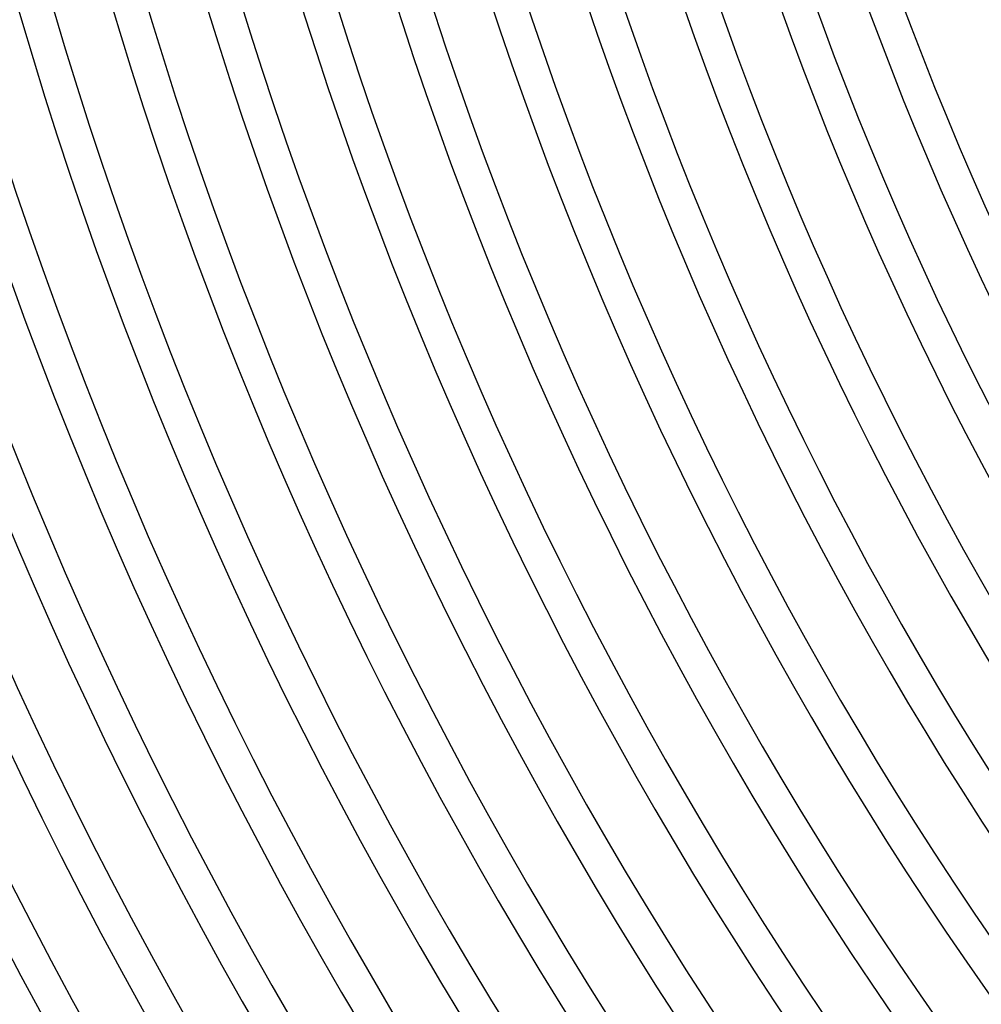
# Model space of a CAD drawing. Header units: millimetres. Extents: x -660 to 660, y -630 to 630.
# Tile 8 of 125: x -476 to -362, y -256 to -139. Entities that reach past the tile are written whole.
import ezdxf

# ---------------------------------------------------------------- set-up
doc = ezdxf.new("R2010")
doc.units = ezdxf.units.MM
doc.layers.add('THICK', color=7, linetype='Continuous')

msp = doc.modelspace()

# ---------------------------------------------------------------- linework, layer by layer
at = {"layer": 'THICK'}
for radius, start, end in [(581.75, 180.19696, 215.80302), (577.75, 180.14941, 215.85058), (571, 180.2007, 215.7993), (567, 180.1604, 215.8396), (560.25, 180.2045, 215.7955), (556.25, 180.1708, 215.8292), (549.5, 180.2085, 215.7915), (545.5, 180.1808, 215.8192), (538.75, 180.2127, 215.7873), (534.75, 180.1903, 215.8097), (528, 180.217, 215.783), (524, 180.1995, 215.8006), (517.25, 180.2215, 215.7784), (513.25, 180.2083, 215.7917), (506.5, 180.2262, 215.7737), (502.5, 180.2167, 215.7833), (495.75, 180.2312, 215.7689), (491.75, 180.2249, 215.7751), (485, 180.2363, 215.7637), (481, 180.2328, 215.7672), (474.25, 180.2417, 215.7584), (470.25, 180.2405, 215.7595), (463.5, 180.2472, 215.7528), (459.5, 180.2478, 215.7522), (452.75, 180.2531, 215.7469), (448.75, 180.2548, 215.7452), (442, 180.2592, 215.7407), (438, 180.2616, 215.7384), (431.25, 180.2657, 215.7343), (427.25, 180.268, 215.732), (420.5, 180.2725, 215.7275), (416.5, 180.2741, 215.7259), (409.75, 180.2796, 215.7203), (405.75, 180.2824, 215.7176), (400, 180.2865, 215.7135), (396, 180.289, 215.711)]:
    msp.add_arc((0, 0), radius, start, end, dxfattribs=at)

doc.saveas('drawing.dxf')
